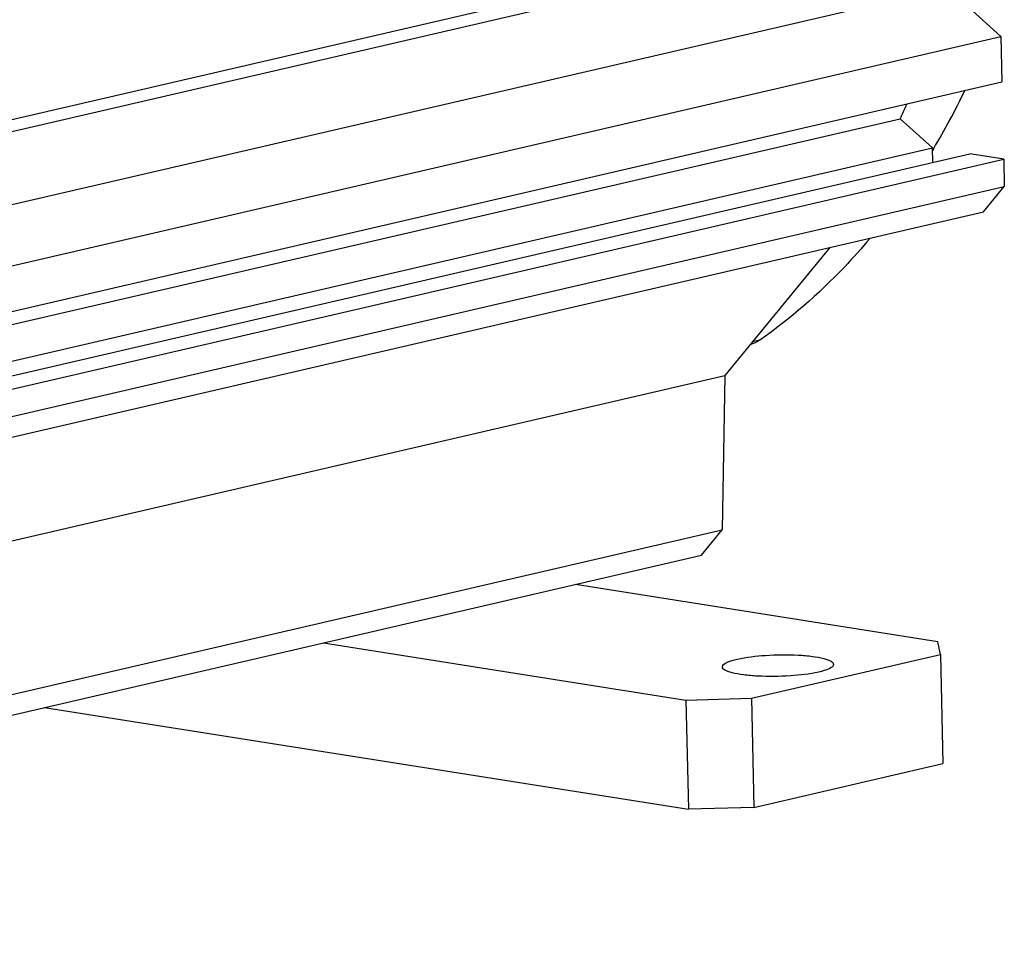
# Model space of a CAD drawing. Header units: millimetres. Extents: x 0 to 420, y 0 to 297.
# Tile 14 of 68: x 200 to 216, y 16 to 31. Entities that reach past the tile are written whole.
import ezdxf

# ---------------------------------------------------------------- set-up
doc = ezdxf.new("R2010")
doc.units = ezdxf.units.MM
doc.header["$LTSCALE"] = 23.1
for name, color, linetype in [('AXIS', 7, 'CONTINUOUS'), ('COMPONENTS', 7, 'CONTINUOUS'), ('CUT', 7, 'CONTINUOUS'), ('PROTRUSION', 7, 'CONTINUOUS')]:
    doc.layers.add(name, color=color, linetype=linetype)

msp = doc.modelspace()

# ---------------------------------------------------------------- linework, layer by layer
at = {"layer": 'AXIS', "color": 7, "linetype": 'CONTINUOUS'}
for p, q in [((186.02228, 26.46908), (215.79955, 33.36801)), ((215.29634, 33.0532), (185.51907, 26.15427)), ((214.99441, 31.79999), (185.50915, 24.96871)), ((215.85386, 31.01432), (214.99441, 31.79999)), ((186.07659, 24.11539), (215.85386, 31.01432)), ((215.85386, 31.01432), (215.87083, 30.2788))]:
    msp.add_line(p, q, dxfattribs=at)
at = {"layer": 'COMPONENTS', "color": 7, "linetype": 'CONTINUOUS'}
for p, q in [((214.76424, 29.19854), (214.74755, 29.17065)), ((214.83566, 21.21986), (208.96875, 22.14677)), ((204.88968, 21.20172), (210.75659, 20.2748)), ((214.87553, 21.01487), (214.83566, 21.21986)), ((211.81622, 20.30607), (214.87553, 21.01487)), ((214.87553, 21.01487), (214.91627, 19.2496)), ((210.75659, 20.2748), (211.81622, 20.30607)), ((210.75659, 20.2748), (210.79732, 18.50953)), ((211.81622, 20.30607), (211.85696, 18.54081)), ((200.3761, 20.15599), (210.79732, 18.50953)), ((211.85696, 18.54081), (214.91627, 19.2496)), ((211.85696, 18.54081), (210.79732, 18.50953))]:
    msp.add_line(p, q, dxfattribs=at)
at = {"layer": 'COMPONENTS', "color": 9, "linetype": 'CONTINUOUS'}
msp.add_line((211.95033, 26.10003), (211.83012, 26.07218), dxfattribs=at)
at = {"layer": 'COMPONENTS', "color": 7, "linetype": 'CONTINUOUS'}
msp.add_arc((203.99227, 35.61357), 12.53746, 329.224911, 334.113306, dxfattribs=at)
for points, knots in [([(213.73775, 27.74972), (213.6039, 27.5904), (213.06295, 26.98463), (212.44519, 26.44631), (211.95033, 26.10003)], [0, 0, 0, 0, 0.2562445, 1, 1, 1, 1]), ([(211.34662, 20.81338), (211.34591, 20.84332), (211.44496, 20.90564), (211.52552, 20.92424), (211.58667, 20.93841)], [0, 0, 0, 0, 0.32306542, 1, 1, 1, 1]), ([(211.58667, 20.93841), (211.73684, 20.9732), (212.0667, 21.00939), (212.47494, 21.01497), (212.79008, 20.98829), (212.95085, 20.96181), (213.05148, 20.93124), (213.10751, 20.90749), (213.14562, 20.87668), (213.14613, 20.85499)], [0, 0, 0, 0, 0.28902481, 0.61906341, 0.76476879, 0.88093373, 0.92514591, 0.9593244, 1, 1, 1, 1]), ([(212.90608, 20.72996), (212.75591, 20.69516), (212.42604, 20.65898), (212.0178, 20.6534), (211.70266, 20.68008), (211.5419, 20.70656), (211.44127, 20.73712), (211.38523, 20.76088), (211.34712, 20.79169), (211.34662, 20.81338)], [0, 0, 0, 0, 0.28902481, 0.61906341, 0.76476879, 0.88093373, 0.92514591, 0.9593244, 1, 1, 1, 1]), ([(213.14613, 20.85499), (213.14683, 20.82504), (213.04778, 20.76273), (212.96722, 20.74412), (212.90608, 20.72996)], [0, 0, 0, 0, 0.32306542, 1, 1, 1, 1])]:
    msp.add_open_spline(points, degree=3, knots=knots, dxfattribs=at)
msp.add_open_spline([(211.95033, 26.10003), (211.90317, 26.06703), (211.84937, 26.04178), (211.79359, 26.02762)], degree=3, dxfattribs=at)
at = {"layer": 'CUT', "color": 7, "linetype": 'CONTINUOUS'}
for p, q in [((186.09356, 23.37986), (215.87083, 30.2788)), ((185.55363, 23.04133), (214.227, 29.68451)), ((214.74521, 29.2108), (214.227, 29.68451)), ((185.56726, 22.45072), (214.74521, 29.2108)), ((214.75062, 28.9764), (214.74521, 29.2108)), ((185.57266, 22.21632), (215.34994, 29.11525)), ((186.12242, 22.12947), (215.89969, 29.0284)), ((215.89969, 29.0284), (215.34994, 29.11525)), ((215.89969, 29.0284), (215.90987, 28.58708)), ((186.1326, 21.68815), (215.90987, 28.58708)), ((215.57279, 28.17668), (215.90987, 28.58708)), ((185.79552, 21.27775), (215.57279, 28.17668)), ((211.38444, 25.52956), (211.34537, 23.02971)), ((184.8281, 16.88607), (211.34537, 23.02971)), ((211.00829, 22.6193), (211.34537, 23.02971)), ((184.46768, 16.47026), (211.00829, 22.6193))]:
    msp.add_line(p, q, dxfattribs=at)
msp.add_arc((201.38964, 35.48796), 14.08822, 335.673478, 336.729707, dxfattribs=at)
at = {"layer": 'PROTRUSION', "color": 7, "linetype": 'CONTINUOUS'}
for p in [(213.08528, 27.60036), (185.63388, 19.56355)]:
    msp.add_line(p, (211.38444, 25.52956), dxfattribs=at)

doc.saveas('drawing.dxf')
